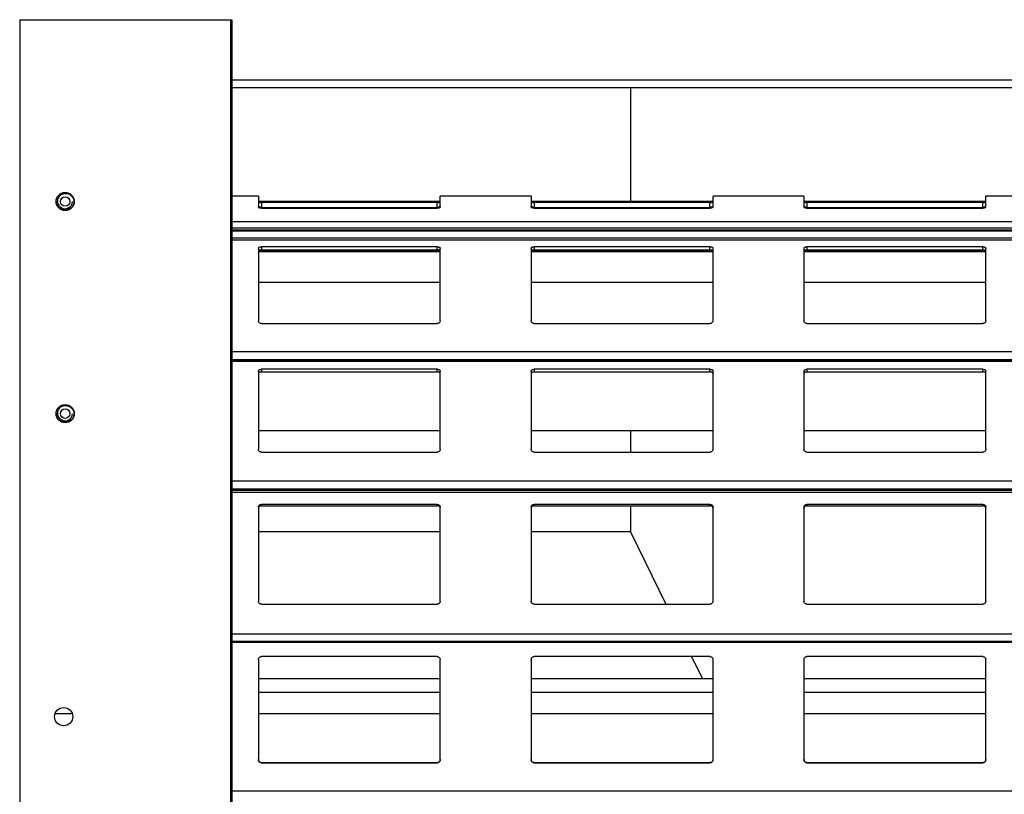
# Model space of a CAD drawing. Header units: millimetres. Extents: x 26 to 422, y 4 to 419.
# Tile 51 of 83: x 209.48 to 215.98, y 399.65 to 404.76. Entities that reach past the tile are written whole.
import ezdxf

# ---------------------------------------------------------------- set-up
doc = ezdxf.new("R2010")
doc.units = ezdxf.units.MM

msp = doc.modelspace()

# ---------------------------------------------------------------- linework, layer by layer
at = {"color": 7, "linetype": 'Continuous', "lineweight": 25}
for p, q in [((209.4795, 404.7596), (210.8695, 404.7596)), ((209.4795, 404.7596), (209.4795, 354.7596)), ((210.8695, 404.7596), (210.8695, 354.7596)), ((210.8695, 404.7596), (210.8795, 404.7596)), ((210.8795, 404.7596), (210.8795, 354.7596)), ((221.5195, 404.3596), (210.8795, 404.3596)), ((221.5195, 404.3096), (210.8795, 404.3096)), ((213.5092, 404.3096), (213.5092, 403.5602)), ((211.0545, 403.5949), (210.8795, 403.5949)), ((211.0545, 403.5949), (211.0545, 403.5231)), ((212.2545, 403.5602), (211.0545, 403.5602)), ((212.2345, 403.5531), (211.0745, 403.5531)), ((211.0745, 403.5531), (211.0745, 403.521)), ((212.2345, 403.521), (212.2345, 403.5531)), ((212.8545, 403.5949), (212.2545, 403.5949)), ((212.2545, 403.5231), (212.2545, 403.5949)), ((212.8545, 403.5949), (212.8545, 403.5231)), ((214.0545, 403.5602), (212.8545, 403.5602)), ((214.0345, 403.5531), (212.8745, 403.5531)), ((212.8745, 403.5531), (212.8745, 403.521)), ((214.0345, 403.521), (214.0345, 403.5531)), ((214.6545, 403.5949), (214.0545, 403.5949)), ((214.0545, 403.5231), (214.0545, 403.5949)), ((214.6545, 403.5949), (214.6545, 403.5231)), ((215.8545, 403.5602), (214.6545, 403.5602)), ((215.8345, 403.5531), (214.6745, 403.5531)), ((214.6745, 403.5531), (214.6745, 403.521)), ((215.8345, 403.521), (215.8345, 403.5531)), ((216.4545, 403.5949), (215.8545, 403.5949)), ((215.8545, 403.5231), (215.8545, 403.5949)), ((211.0745, 403.521), (212.2345, 403.521)), ((211.0745, 403.5156), (212.2345, 403.5156)), ((212.8745, 403.521), (214.0345, 403.521)), ((212.8745, 403.5156), (214.0345, 403.5156)), ((214.6745, 403.521), (215.8345, 403.521)), ((214.6745, 403.5156), (215.8345, 403.5156)), ((210.8795, 403.3669), (251.961, 403.3669)), ((211.0545, 403.2505), (211.0545, 402.773)), ((211.0545, 403.2292), (212.2545, 403.2292)), ((212.2345, 403.2607), (211.0745, 403.2607)), ((211.0745, 403.2607), (211.0745, 403.2406)), ((211.0745, 403.2406), (212.2345, 403.2406)), ((212.2345, 403.2406), (212.2345, 403.2607)), ((212.2545, 402.773), (212.2545, 403.2505)), ((212.8545, 403.2505), (212.8545, 402.773)), ((212.8545, 403.2292), (214.0545, 403.2292)), ((214.0345, 403.2607), (212.8745, 403.2607)), ((212.8745, 403.2607), (212.8745, 403.2406)), ((212.8745, 403.2406), (214.0345, 403.2406)), ((214.0345, 403.2406), (214.0345, 403.2607)), ((214.0545, 402.773), (214.0545, 403.2505)), ((214.6545, 403.2505), (214.6545, 402.773)), ((214.6545, 403.2292), (215.8545, 403.2292)), ((215.8345, 403.2607), (214.6745, 403.2607)), ((214.6745, 403.2607), (214.6745, 403.2406)), ((214.6745, 403.2406), (215.8345, 403.2406)), ((215.8345, 403.2406), (215.8345, 403.2607)), ((215.8545, 402.773), (215.8545, 403.2505)), ((212.2545, 403.0245), (211.0545, 403.0245)), ((214.0545, 403.0245), (212.8545, 403.0245)), ((215.8545, 403.0245), (214.6545, 403.0245)), ((211.0745, 402.7545), (212.2345, 402.7545)), ((212.8745, 402.7545), (214.0345, 402.7545)), ((214.6745, 402.7545), (215.8345, 402.7545)), ((210.8795, 402.5067), (251.961, 402.5067)), ((211.0545, 402.4406), (211.0545, 401.9247)), ((212.2345, 402.4524), (211.0745, 402.4524)), ((211.0745, 402.4524), (211.0745, 402.4346)), ((211.0745, 402.4346), (212.2345, 402.4346)), ((212.2345, 402.4346), (212.2345, 402.4524)), ((212.2545, 401.9247), (212.2545, 402.4406)), ((212.8545, 402.4406), (212.8545, 401.9247)), ((214.0345, 402.4524), (212.8745, 402.4524)), ((212.8745, 402.4524), (212.8745, 402.4346)), ((212.8745, 402.4346), (214.0345, 402.4346)), ((214.0345, 402.4346), (214.0345, 402.4524)), ((214.0545, 401.9247), (214.0545, 402.4406)), ((214.6545, 402.4406), (214.6545, 401.9247)), ((215.8345, 402.4524), (214.6745, 402.4524)), ((214.6745, 402.4524), (214.6745, 402.4346)), ((214.6745, 402.4346), (215.8345, 402.4346)), ((215.8345, 402.4346), (215.8345, 402.4524)), ((215.8545, 401.9247), (215.8545, 402.4406)), ((212.2545, 402.0455), (211.0545, 402.0455)), ((214.0545, 402.0455), (212.8545, 402.0455)), ((213.5092, 402.0455), (213.5092, 401.9055)), ((215.8545, 402.0455), (214.6545, 402.0455)), ((211.0745, 401.9055), (212.2345, 401.9055)), ((212.8745, 401.9055), (214.0345, 401.9055)), ((214.6745, 401.9055), (215.8345, 401.9055)), ((210.8795, 401.6537), (251.961, 401.6537)), ((211.0545, 401.5433), (211.0545, 400.923)), ((212.2345, 401.5603), (211.0745, 401.5603)), ((211.0745, 401.5603), (211.0745, 401.5518)), ((211.0745, 401.5518), (212.2345, 401.5518)), ((212.2345, 401.5518), (212.2345, 401.5603)), ((212.2545, 400.923), (212.2545, 401.5433)), ((212.8545, 401.5433), (212.8545, 400.923)), ((214.0345, 401.5603), (212.8745, 401.5603)), ((212.8745, 401.5603), (212.8745, 401.5518)), ((212.8745, 401.5518), (214.0345, 401.5518)), ((213.5092, 401.5518), (213.5092, 401.3803)), ((214.0345, 401.5518), (214.0345, 401.5603)), ((214.0545, 400.923), (214.0545, 401.5433)), ((214.6545, 401.5433), (214.6545, 400.923)), ((215.8345, 401.5603), (214.6745, 401.5603)), ((214.6745, 401.5603), (214.6745, 401.5518)), ((214.6745, 401.5518), (215.8345, 401.5518)), ((215.8345, 401.5518), (215.8345, 401.5603)), ((215.8545, 400.923), (215.8545, 401.5433)), ((212.2545, 401.3803), (211.0545, 401.3803)), ((213.5092, 401.3803), (212.8545, 401.3803)), ((213.5092, 401.3803), (213.743, 400.9025)), ((211.0745, 400.9025), (212.2345, 400.9025)), ((212.8745, 400.9025), (214.0345, 400.9025)), ((214.6745, 400.9025), (215.8345, 400.9025)), ((210.8795, 400.6516), (251.961, 400.6516)), ((212.2345, 400.5559), (211.0745, 400.5559)), ((214.0345, 400.5559), (212.8745, 400.5559)), ((213.9125, 400.5559), (213.9841, 400.4096)), ((215.8345, 400.5559), (214.6745, 400.5559)), ((211.0545, 400.5359), (211.0545, 399.8759)), ((212.2545, 399.8759), (212.2545, 400.5359)), ((212.8545, 400.5359), (212.8545, 399.8759)), ((214.0545, 399.8759), (214.0545, 400.5359)), ((214.6545, 400.5359), (214.6545, 399.8759)), ((215.8545, 399.8759), (215.8545, 400.5359)), ((212.2545, 400.4096), (211.0545, 400.4096)), ((214.0545, 400.4096), (212.8545, 400.4096)), ((215.8545, 400.4096), (214.6545, 400.4096)), ((209.8262, 400.1794), (209.713, 400.1794)), ((212.2545, 400.1794), (211.0545, 400.1794)), ((214.0545, 400.1794), (212.8545, 400.1794)), ((215.8545, 400.1794), (214.6545, 400.1794)), ((211.0745, 399.8559), (212.2345, 399.8559)), ((211.0745, 399.8559), (211.0745, 399.8559)), ((212.2345, 399.8559), (211.0745, 399.8559)), ((212.2345, 399.8559), (212.2345, 399.8559)), ((212.8745, 399.8559), (214.0345, 399.8559)), ((212.8745, 399.8559), (212.8745, 399.8559)), ((214.0345, 399.8559), (212.8745, 399.8559)), ((214.0345, 399.8559), (214.0345, 399.8559)), ((214.6745, 399.8559), (215.8345, 399.8559)), ((214.6745, 399.8559), (214.6745, 399.8559)), ((215.8345, 399.8559), (214.6745, 399.8559)), ((215.8345, 399.8559), (215.8345, 399.8559))]:
    msp.add_line(p, q, dxfattribs=at)
at = {"color": 8, "linetype": 'Continuous', "lineweight": 25}
for p, q in [((251.961, 403.4244), (210.8795, 403.4244)), ((251.961, 403.3847), (210.8795, 403.3847)), ((251.961, 403.3703), (210.8795, 403.3703)), ((251.961, 403.367), (210.8795, 403.367)), ((251.961, 403.3168), (210.8795, 403.3168)), ((251.961, 403.3048), (210.8795, 403.3048)), ((212.2545, 403.2302), (211.0545, 403.2302)), ((214.0545, 403.2302), (212.8545, 403.2302)), ((215.8545, 403.2302), (214.6545, 403.2302)), ((251.961, 402.568), (210.8795, 402.568)), ((251.961, 402.5141), (210.8795, 402.5141)), ((251.961, 402.505), (210.8795, 402.505)), ((251.961, 401.7139), (210.8795, 401.7139)), ((251.961, 401.6602), (210.8795, 401.6602)), ((251.961, 401.6531), (210.8795, 401.6531)), ((251.961, 401.6398), (210.8795, 401.6398)), ((251.961, 400.7049), (210.8795, 400.7049)), ((251.961, 400.6555), (210.8795, 400.6555)), ((212.2545, 400.3196), (211.0545, 400.3196)), ((214.0545, 400.3196), (212.8545, 400.3196)), ((215.8545, 400.3196), (214.6545, 400.3196)), ((251.961, 399.6683), (210.8795, 399.6683))]:
    msp.add_line(p, q, dxfattribs=at)
at = {"color": 7, "linetype": 'Continuous', "lineweight": 25}
for centre, radius in [((209.7795, 403.5596), 0.06), ((209.7795, 403.5596), 0.0312), ((209.7795, 402.1596), 0.06), ((209.7795, 402.1596), 0.0312), ((209.7696, 400.1596), 0.06)]:
    msp.add_circle(centre, radius, dxfattribs=at)
for centre in [(209.7795, 403.5596), (209.7795, 402.1596)]:
    msp.add_arc(centre, 0.0476, 218.67387, 359.40058, dxfattribs=at)
for points, knots in [([(209.7423, 403.53), (209.739, 403.5345), (209.7325, 403.5435), (209.7293, 403.5601), (209.7312, 403.5767), (209.7388, 403.592), (209.7511, 403.6043), (209.767, 403.6119), (209.7849, 403.614), (209.8027, 403.6101), (209.8185, 403.6004), (209.8305, 403.5857), (209.8371, 403.5678), (209.8375, 403.5482), (209.8311, 403.5298), (209.8229, 403.5171), (209.8161, 403.5128), (209.8148, 403.512)], [0, 0, 0, 0, 0.065691, 0.129292, 0.194428, 0.260113, 0.327631, 0.395428, 0.46532, 0.53538, 0.6075, 0.679919, 0.754192, 0.828973, 0.905368, 0.982526, 1, 1, 1, 1]), ([(209.7204, 403.5641), (209.7202, 403.5625), (209.719, 403.5543), (209.7239, 403.5393), (209.7347, 403.5225), (209.7509, 403.5106), (209.7695, 403.5052), (209.7884, 403.5063), (209.8054, 403.5138), (209.8183, 403.5263), (209.8265, 403.5421), (209.8268, 403.5535), (209.827, 403.5591)], [0, 0, 0, 0, 0.027428, 0.144992, 0.261185, 0.374198, 0.48486, 0.59334, 0.698484, 0.802413, 0.902037, 1, 1, 1, 1]), ([(211.0545, 403.559), (211.0547, 403.5583), (211.0552, 403.5569), (211.0592, 403.5551), (211.065, 403.5537), (211.0705, 403.5532), (211.0736, 403.5532), (211.0745, 403.5531)], [0, 0, 0, 0, 0.241292, 0.48289, 0.713555, 0.923005, 1, 1, 1, 1]), ([(212.2345, 403.5531), (212.2366, 403.5532), (212.2408, 403.5533), (212.2464, 403.5542), (212.2509, 403.5555), (212.2539, 403.5572), (212.2543, 403.5584), (212.2545, 403.559)], [0, 0, 0, 0, 0.190903, 0.381612, 0.579817, 0.79537, 1, 1, 1, 1]), ([(212.8545, 403.559), (212.8547, 403.5583), (212.8552, 403.5569), (212.8592, 403.5551), (212.865, 403.5537), (212.8705, 403.5532), (212.8736, 403.5532), (212.8745, 403.5531)], [0, 0, 0, 0, 0.241301, 0.482896, 0.713559, 0.923006, 1, 1, 1, 1]), ([(214.0345, 403.5531), (214.0366, 403.5532), (214.0408, 403.5533), (214.0464, 403.5542), (214.0509, 403.5555), (214.0539, 403.5572), (214.0543, 403.5584), (214.0545, 403.559)], [0, 0, 0, 0, 0.190965, 0.381664, 0.579808, 0.795381, 1, 1, 1, 1]), ([(214.6545, 403.559), (214.6547, 403.5583), (214.6552, 403.5569), (214.6592, 403.5551), (214.665, 403.5537), (214.6705, 403.5532), (214.6736, 403.5532), (214.6745, 403.5531)], [0, 0, 0, 0, 0.241283, 0.482907, 0.713563, 0.922936, 1, 1, 1, 1]), ([(215.8345, 403.5531), (215.8366, 403.5532), (215.8408, 403.5533), (215.8464, 403.5542), (215.8509, 403.5555), (215.8539, 403.5572), (215.8543, 403.5584), (215.8545, 403.559)], [0, 0, 0, 0, 0.190896, 0.381598, 0.579843, 0.795389, 1, 1, 1, 1]), ([(211.0745, 403.521), (211.0724, 403.5211), (211.0682, 403.5212), (211.0625, 403.5221), (211.058, 403.5234), (211.055, 403.5251), (211.0547, 403.5262), (211.0545, 403.5268)], [0, 0, 0, 0, 0.19125, 0.382199, 0.58063, 0.796253, 1, 1, 1, 1]), ([(211.0745, 403.5156), (211.0723, 403.5156), (211.0679, 403.5158), (211.062, 403.5171), (211.0574, 403.5189), (211.0549, 403.5211), (211.0546, 403.5225), (211.0545, 403.5231)], [0, 0, 0, 0, 0.20787, 0.415681, 0.626102, 0.841706, 1, 1, 1, 1]), ([(212.2545, 403.5268), (212.2542, 403.5261), (212.2537, 403.5248), (212.2497, 403.5229), (212.244, 403.5216), (212.2385, 403.5211), (212.2353, 403.521), (212.2345, 403.521)], [0, 0, 0, 0, 0.240911, 0.482118, 0.712596, 0.922149, 1, 1, 1, 1]), ([(212.2545, 403.5231), (212.2542, 403.5223), (212.2538, 403.5206), (212.2502, 403.5183), (212.2449, 403.5165), (212.2393, 403.5157), (212.2358, 403.5156), (212.2345, 403.5156)], [0, 0, 0, 0, 0.221382, 0.442715, 0.662088, 0.876196, 1, 1, 1, 1]), ([(212.8745, 403.521), (212.8724, 403.5211), (212.8682, 403.5212), (212.8625, 403.5221), (212.858, 403.5234), (212.855, 403.5251), (212.8547, 403.5262), (212.8545, 403.5268)], [0, 0, 0, 0, 0.191242, 0.382245, 0.580618, 0.796262, 1, 1, 1, 1]), ([(212.8745, 403.5156), (212.8723, 403.5156), (212.8679, 403.5158), (212.862, 403.5171), (212.8574, 403.5189), (212.8549, 403.5211), (212.8546, 403.5225), (212.8545, 403.5231)], [0, 0, 0, 0, 0.207869, 0.415678, 0.626097, 0.841698, 1, 1, 1, 1]), ([(214.0545, 403.5268), (214.0542, 403.5261), (214.0537, 403.5248), (214.0497, 403.5229), (214.044, 403.5216), (214.0385, 403.5211), (214.0353, 403.521), (214.0345, 403.521)], [0, 0, 0, 0, 0.240895, 0.482085, 0.712547, 0.922155, 1, 1, 1, 1]), ([(214.0545, 403.5231), (214.0542, 403.5223), (214.0538, 403.5206), (214.0502, 403.5183), (214.0449, 403.5165), (214.0393, 403.5157), (214.0358, 403.5156), (214.0345, 403.5156)], [0, 0, 0, 0, 0.22137, 0.442727, 0.662031, 0.876128, 1, 1, 1, 1]), ([(214.6745, 403.521), (214.6724, 403.5211), (214.6682, 403.5212), (214.6625, 403.5221), (214.658, 403.5234), (214.655, 403.5251), (214.6547, 403.5262), (214.6545, 403.5268)], [0, 0, 0, 0, 0.191242, 0.382245, 0.580618, 0.796262, 1, 1, 1, 1]), ([(214.6745, 403.5156), (214.6723, 403.5156), (214.6679, 403.5158), (214.662, 403.5171), (214.6574, 403.5189), (214.6549, 403.5211), (214.6546, 403.5225), (214.6545, 403.5231)], [0, 0, 0, 0, 0.207869, 0.415678, 0.626097, 0.841698, 1, 1, 1, 1]), ([(215.8545, 403.5268), (215.8542, 403.5261), (215.8537, 403.5248), (215.8497, 403.5229), (215.844, 403.5216), (215.8385, 403.5211), (215.8353, 403.521), (215.8345, 403.521)], [0, 0, 0, 0, 0.240911, 0.482116, 0.712593, 0.922077, 1, 1, 1, 1]), ([(215.8545, 403.5231), (215.8542, 403.5223), (215.8538, 403.5206), (215.8502, 403.5183), (215.8449, 403.5165), (215.8393, 403.5157), (215.8358, 403.5156), (215.8345, 403.5156)], [0, 0, 0, 0, 0.221382, 0.442715, 0.662088, 0.876196, 1, 1, 1, 1]), ([(211.0545, 403.2505), (211.0547, 403.2518), (211.0552, 403.2543), (211.0592, 403.2575), (211.065, 403.2597), (211.0705, 403.2606), (211.0736, 403.2607), (211.0745, 403.2607)], [0, 0, 0, 0, 0.241312, 0.482935, 0.713542, 0.923011, 1, 1, 1, 1]), ([(211.0745, 403.2406), (211.0724, 403.2405), (211.0682, 403.2403), (211.0625, 403.2388), (211.058, 403.2365), (211.055, 403.2336), (211.0547, 403.2314), (211.0545, 403.2304)], [0, 0, 0, 0, 0.191236, 0.38216, 0.580569, 0.796153, 1, 1, 1, 1]), ([(212.2345, 403.2607), (212.2366, 403.2606), (212.2408, 403.2604), (212.2464, 403.2589), (212.2509, 403.2566), (212.2539, 403.2538), (212.2543, 403.2516), (212.2545, 403.2505)], [0, 0, 0, 0, 0.190918, 0.381602, 0.579791, 0.795359, 1, 1, 1, 1]), ([(212.2545, 403.2304), (212.2542, 403.2316), (212.2537, 403.2341), (212.2497, 403.2374), (212.244, 403.2396), (212.2385, 403.2405), (212.2353, 403.2406), (212.2345, 403.2406)], [0, 0, 0, 0, 0.240904, 0.482099, 0.7126, 0.922156, 1, 1, 1, 1]), ([(212.8545, 403.2505), (212.8547, 403.2518), (212.8552, 403.2543), (212.8592, 403.2575), (212.865, 403.2597), (212.8705, 403.2606), (212.8736, 403.2607), (212.8745, 403.2607)], [0, 0, 0, 0, 0.241321, 0.482941, 0.713546, 0.923012, 1, 1, 1, 1]), ([(212.8745, 403.2406), (212.8724, 403.2405), (212.8682, 403.2403), (212.8625, 403.2388), (212.858, 403.2365), (212.855, 403.2336), (212.8547, 403.2314), (212.8545, 403.2304)], [0, 0, 0, 0, 0.191227, 0.382207, 0.580557, 0.796163, 1, 1, 1, 1]), ([(214.0345, 403.2607), (214.0366, 403.2606), (214.0408, 403.2604), (214.0464, 403.2589), (214.0509, 403.2566), (214.0539, 403.2538), (214.0543, 403.2516), (214.0545, 403.2505)], [0, 0, 0, 0, 0.19098, 0.381653, 0.579783, 0.79537, 1, 1, 1, 1]), ([(214.0545, 403.2304), (214.0542, 403.2316), (214.0537, 403.2341), (214.0497, 403.2374), (214.044, 403.2396), (214.0385, 403.2405), (214.0353, 403.2406), (214.0345, 403.2406)], [0, 0, 0, 0, 0.2408871, 0.4820658, 0.7125513, 0.9221611, 1, 1, 1, 1]), ([(214.6545, 403.2505), (214.6547, 403.2518), (214.6552, 403.2543), (214.6592, 403.2575), (214.665, 403.2597), (214.6705, 403.2606), (214.6736, 403.2607), (214.6745, 403.2607)], [0, 0, 0, 0, 0.241303, 0.482952, 0.71355, 0.922941, 1, 1, 1, 1]), ([(214.6745, 403.2406), (214.6724, 403.2405), (214.6682, 403.2403), (214.6625, 403.2388), (214.658, 403.2365), (214.655, 403.2336), (214.6547, 403.2314), (214.6545, 403.2304)], [0, 0, 0, 0, 0.191227, 0.382207, 0.580557, 0.796163, 1, 1, 1, 1]), ([(215.8345, 403.2607), (215.8366, 403.2606), (215.8408, 403.2604), (215.8464, 403.2589), (215.8509, 403.2566), (215.8539, 403.2538), (215.8543, 403.2516), (215.8545, 403.2505)], [0, 0, 0, 0, 0.190911, 0.381587, 0.579818, 0.795377, 1, 1, 1, 1]), ([(215.8545, 403.2304), (215.8542, 403.2316), (215.8537, 403.2341), (215.8497, 403.2374), (215.844, 403.2396), (215.8385, 403.2405), (215.8353, 403.2406), (215.8345, 403.2406)], [0, 0, 0, 0, 0.240903, 0.482097, 0.712598, 0.922083, 1, 1, 1, 1]), ([(211.0745, 402.7545), (211.0723, 402.7547), (211.0679, 402.7551), (211.062, 402.7582), (211.0574, 402.7627), (211.0549, 402.7679), (211.0546, 402.7715), (211.0545, 402.773)], [0, 0, 0, 0, 0.207874, 0.415685, 0.626057, 0.841748, 1, 1, 1, 1]), ([(212.2545, 402.773), (212.2542, 402.7709), (212.2538, 402.7667), (212.2502, 402.761), (212.2449, 402.7568), (212.2393, 402.7548), (212.2358, 402.7546), (212.2345, 402.7545)], [0, 0, 0, 0, 0.221309, 0.442739, 0.662077, 0.876187, 1, 1, 1, 1]), ([(212.8745, 402.7545), (212.8723, 402.7547), (212.8679, 402.7551), (212.862, 402.7582), (212.8574, 402.7627), (212.8549, 402.7679), (212.8546, 402.7715), (212.8545, 402.773)], [0, 0, 0, 0, 0.207872, 0.415681, 0.626051, 0.841741, 1, 1, 1, 1]), ([(214.0545, 402.773), (214.0542, 402.7709), (214.0538, 402.7667), (214.0502, 402.761), (214.0449, 402.7568), (214.0393, 402.7548), (214.0358, 402.7546), (214.0345, 402.7545)], [0, 0, 0, 0, 0.2212967, 0.4427515, 0.6620207, 0.8761194, 1, 1, 1, 1]), ([(214.6745, 402.7545), (214.6723, 402.7547), (214.6679, 402.7551), (214.662, 402.7582), (214.6574, 402.7627), (214.6549, 402.7679), (214.6546, 402.7715), (214.6545, 402.773)], [0, 0, 0, 0, 0.207872, 0.415681, 0.626051, 0.841741, 1, 1, 1, 1]), ([(215.8545, 402.773), (215.8542, 402.7709), (215.8538, 402.7667), (215.8502, 402.761), (215.8449, 402.7568), (215.8393, 402.7548), (215.8358, 402.7546), (215.8345, 402.7545)], [0, 0, 0, 0, 0.221309, 0.442739, 0.662077, 0.876187, 1, 1, 1, 1]), ([(211.0545, 402.4406), (211.0547, 402.4421), (211.0552, 402.445), (211.0592, 402.4487), (211.065, 402.4513), (211.0705, 402.4523), (211.0736, 402.4524), (211.0745, 402.4524)], [0, 0, 0, 0, 0.241223, 0.482931, 0.713505, 0.923002, 1, 1, 1, 1]), ([(211.0745, 402.4346), (211.0724, 402.4345), (211.0682, 402.4343), (211.0625, 402.4325), (211.058, 402.4299), (211.055, 402.4265), (211.0547, 402.424), (211.0545, 402.4228)], [0, 0, 0, 0, 0.1912446, 0.382169, 0.5805615, 0.7962044, 1, 1, 1, 1]), ([(212.2345, 402.4524), (212.2366, 402.4523), (212.2408, 402.4521), (212.2464, 402.4504), (212.2509, 402.4477), (212.2539, 402.4444), (212.2543, 402.4419), (212.2545, 402.4406)], [0, 0, 0, 0, 0.190933, 0.381611, 0.579863, 0.795384, 1, 1, 1, 1]), ([(212.2545, 402.4228), (212.2542, 402.4242), (212.2537, 402.4271), (212.2497, 402.4309), (212.244, 402.4335), (212.2385, 402.4345), (212.2353, 402.4346), (212.2345, 402.4346)], [0, 0, 0, 0, 0.240931, 0.48211, 0.712595, 0.922152, 1, 1, 1, 1]), ([(212.8545, 402.4406), (212.8547, 402.4421), (212.8552, 402.445), (212.8592, 402.4487), (212.865, 402.4513), (212.8705, 402.4523), (212.8736, 402.4524), (212.8745, 402.4524)], [0, 0, 0, 0, 0.241232, 0.482937, 0.713508, 0.923003, 1, 1, 1, 1]), ([(212.8745, 402.4346), (212.8724, 402.4345), (212.8682, 402.4343), (212.8625, 402.4325), (212.858, 402.4299), (212.855, 402.4265), (212.8547, 402.424), (212.8545, 402.4228)], [0, 0, 0, 0, 0.191236, 0.382215, 0.58055, 0.796214, 1, 1, 1, 1]), ([(214.0345, 402.4524), (214.0366, 402.4523), (214.0408, 402.4521), (214.0464, 402.4504), (214.0509, 402.4477), (214.0539, 402.4444), (214.0543, 402.4419), (214.0545, 402.4406)], [0, 0, 0, 0, 0.190994, 0.381662, 0.579855, 0.795395, 1, 1, 1, 1]), ([(214.0545, 402.4228), (214.0542, 402.4242), (214.0537, 402.4271), (214.0497, 402.4309), (214.044, 402.4335), (214.0385, 402.4345), (214.0353, 402.4346), (214.0345, 402.4346)], [0, 0, 0, 0, 0.240915, 0.482077, 0.712545, 0.922157, 1, 1, 1, 1]), ([(214.6545, 402.4406), (214.6547, 402.4421), (214.6552, 402.445), (214.6592, 402.4487), (214.665, 402.4513), (214.6705, 402.4523), (214.6736, 402.4524), (214.6745, 402.4524)], [0, 0, 0, 0, 0.241214, 0.482947, 0.713512, 0.922933, 1, 1, 1, 1]), ([(214.6745, 402.4346), (214.6724, 402.4345), (214.6682, 402.4343), (214.6625, 402.4325), (214.658, 402.4299), (214.655, 402.4265), (214.6547, 402.424), (214.6545, 402.4228)], [0, 0, 0, 0, 0.191236, 0.382215, 0.58055, 0.796214, 1, 1, 1, 1]), ([(215.8345, 402.4524), (215.8366, 402.4523), (215.8408, 402.4521), (215.8464, 402.4504), (215.8509, 402.4477), (215.8539, 402.4444), (215.8543, 402.4419), (215.8545, 402.4406)], [0, 0, 0, 0, 0.1909252, 0.381596, 0.5798899, 0.7954019, 1, 1, 1, 1]), ([(215.8545, 402.4228), (215.8542, 402.4242), (215.8537, 402.4271), (215.8497, 402.4309), (215.844, 402.4335), (215.8385, 402.4345), (215.8353, 402.4346), (215.8345, 402.4346)], [0, 0, 0, 0, 0.240931, 0.482108, 0.712592, 0.92208, 1, 1, 1, 1]), ([(209.7423, 402.13), (209.739, 402.1345), (209.7325, 402.1435), (209.7293, 402.1601), (209.7312, 402.1767), (209.7388, 402.192), (209.7511, 402.2043), (209.767, 402.212), (209.7849, 402.214), (209.8027, 402.2101), (209.8185, 402.2003), (209.8305, 402.1857), (209.8371, 402.1678), (209.8375, 402.1482), (209.8311, 402.1298), (209.8229, 402.1171), (209.8161, 402.1128), (209.8148, 402.112)], [0, 0, 0, 0, 0.065692, 0.129276, 0.194413, 0.260116, 0.327622, 0.395428, 0.465319, 0.535376, 0.607507, 0.679927, 0.754183, 0.828966, 0.905362, 0.982536, 1, 1, 1, 1]), ([(209.7204, 402.1641), (209.7202, 402.1625), (209.719, 402.1543), (209.7239, 402.1393), (209.7347, 402.1225), (209.7509, 402.1106), (209.7695, 402.1052), (209.7884, 402.1063), (209.8054, 402.1138), (209.8183, 402.1263), (209.8265, 402.1421), (209.8268, 402.1535), (209.827, 402.1591)], [0, 0, 0, 0, 0.0274288, 0.1449945, 0.2611895, 0.3742211, 0.4848772, 0.5933594, 0.6985053, 0.8024361, 0.9020618, 1, 1, 1, 1]), ([(211.0745, 401.9055), (211.0723, 401.9057), (211.0679, 401.9061), (211.062, 401.9093), (211.0574, 401.914), (211.0549, 401.9194), (211.0546, 401.9231), (211.0545, 401.9247)], [0, 0, 0, 0, 0.207855, 0.4156972, 0.6260157, 0.8416659, 1, 1, 1, 1]), ([(212.2545, 401.9247), (212.2542, 401.9225), (212.2538, 401.9181), (212.2502, 401.9123), (212.2449, 401.9079), (212.2393, 401.9058), (212.2358, 401.9056), (212.2345, 401.9055)], [0, 0, 0, 0, 0.2213909, 0.4428165, 0.6620754, 0.8761958, 1, 1, 1, 1]), ([(212.8745, 401.9055), (212.8723, 401.9057), (212.8679, 401.9061), (212.862, 401.9093), (212.8574, 401.914), (212.8549, 401.9194), (212.8546, 401.9231), (212.8545, 401.9247)], [0, 0, 0, 0, 0.207853, 0.415693, 0.62601, 0.841658, 1, 1, 1, 1]), ([(214.0545, 401.9247), (214.0542, 401.9225), (214.0538, 401.9181), (214.0502, 401.9123), (214.0449, 401.9079), (214.0393, 401.9058), (214.0358, 401.9056), (214.0345, 401.9055)], [0, 0, 0, 0, 0.2213787, 0.4428287, 0.6620191, 0.8761277, 1, 1, 1, 1]), ([(214.6745, 401.9055), (214.6723, 401.9057), (214.6679, 401.9061), (214.662, 401.9093), (214.6574, 401.914), (214.6549, 401.9194), (214.6546, 401.9231), (214.6545, 401.9247)], [0, 0, 0, 0, 0.207853, 0.415693, 0.62601, 0.841658, 1, 1, 1, 1]), ([(215.8545, 401.9247), (215.8542, 401.9225), (215.8538, 401.9181), (215.8502, 401.9123), (215.8449, 401.9079), (215.8393, 401.9058), (215.8358, 401.9056), (215.8345, 401.9055)], [0, 0, 0, 0, 0.2213909, 0.4428165, 0.6620754, 0.8761958, 1, 1, 1, 1]), ([(211.0545, 401.5433), (211.0547, 401.5453), (211.0552, 401.5495), (211.0592, 401.5549), (211.065, 401.5586), (211.0705, 401.5601), (211.0736, 401.5602), (211.0745, 401.5603)], [0, 0, 0, 0, 0.24128, 0.482919, 0.71355, 0.923002, 1, 1, 1, 1]), ([(211.0745, 401.5518), (211.0724, 401.5517), (211.0682, 401.5513), (211.0625, 401.5488), (211.058, 401.545), (211.055, 401.5402), (211.0547, 401.5366), (211.0545, 401.5348)], [0, 0, 0, 0, 0.191254, 0.382217, 0.580618, 0.796214, 1, 1, 1, 1]), ([(212.2345, 401.5603), (212.2366, 401.5601), (212.2408, 401.5598), (212.2464, 401.5572), (212.2509, 401.5534), (212.2539, 401.5486), (212.2543, 401.545), (212.2545, 401.5433)], [0, 0, 0, 0, 0.190932, 0.38163, 0.579833, 0.795406, 1, 1, 1, 1]), ([(212.2545, 401.5348), (212.2542, 401.5369), (212.2537, 401.541), (212.2497, 401.5464), (212.244, 401.5502), (212.2385, 401.5517), (212.2353, 401.5518), (212.2345, 401.5518)], [0, 0, 0, 0, 0.240889, 0.482104, 0.712588, 0.922149, 1, 1, 1, 1]), ([(212.8545, 401.5433), (212.8547, 401.5453), (212.8552, 401.5495), (212.8592, 401.5549), (212.865, 401.5586), (212.8705, 401.5601), (212.8736, 401.5602), (212.8745, 401.5603)], [0, 0, 0, 0, 0.24129, 0.482925, 0.713553, 0.923003, 1, 1, 1, 1]), ([(212.8745, 401.5518), (212.8724, 401.5517), (212.8682, 401.5513), (212.8625, 401.5488), (212.858, 401.545), (212.855, 401.5402), (212.8547, 401.5366), (212.8545, 401.5348)], [0, 0, 0, 0, 0.191246, 0.382263, 0.580606, 0.796223, 1, 1, 1, 1]), ([(214.0345, 401.5603), (214.0366, 401.5601), (214.0408, 401.5598), (214.0464, 401.5572), (214.0509, 401.5534), (214.0539, 401.5486), (214.0543, 401.545), (214.0545, 401.5433)], [0, 0, 0, 0, 0.190994, 0.381681, 0.579825, 0.795416, 1, 1, 1, 1]), ([(214.0545, 401.5348), (214.0542, 401.5369), (214.0537, 401.541), (214.0497, 401.5464), (214.044, 401.5502), (214.0385, 401.5517), (214.0353, 401.5518), (214.0345, 401.5518)], [0, 0, 0, 0, 0.240872, 0.482071, 0.712539, 0.922154, 1, 1, 1, 1]), ([(214.6545, 401.5433), (214.6547, 401.5453), (214.6552, 401.5495), (214.6592, 401.5549), (214.665, 401.5586), (214.6705, 401.5601), (214.6736, 401.5602), (214.6745, 401.5603)], [0, 0, 0, 0, 0.241271, 0.482936, 0.713557, 0.922932, 1, 1, 1, 1]), ([(214.6745, 401.5518), (214.6724, 401.5517), (214.6682, 401.5513), (214.6625, 401.5488), (214.658, 401.545), (214.655, 401.5402), (214.6547, 401.5366), (214.6545, 401.5348)], [0, 0, 0, 0, 0.191246, 0.382263, 0.580606, 0.796223, 1, 1, 1, 1]), ([(215.8345, 401.5603), (215.8366, 401.5601), (215.8408, 401.5598), (215.8464, 401.5572), (215.8509, 401.5534), (215.8539, 401.5486), (215.8543, 401.545), (215.8545, 401.5433)], [0, 0, 0, 0, 0.1909247, 0.3816151, 0.5798598, 0.7954238, 1, 1, 1, 1]), ([(215.8545, 401.5348), (215.8542, 401.5369), (215.8537, 401.541), (215.8497, 401.5464), (215.844, 401.5502), (215.8385, 401.5517), (215.8353, 401.5518), (215.8345, 401.5518)], [0, 0, 0, 0, 0.2408879, 0.4821021, 0.7125853, 0.9220765, 1, 1, 1, 1]), ([(211.0745, 400.9025), (211.0723, 400.9027), (211.0679, 400.9031), (211.062, 400.9065), (211.0574, 400.9115), (211.0549, 400.9173), (211.0546, 400.9213), (211.0545, 400.923)], [0, 0, 0, 0, 0.207882, 0.415732, 0.626117, 0.841825, 1, 1, 1, 1]), ([(212.2545, 400.923), (212.2542, 400.9206), (212.2538, 400.9159), (212.2502, 400.9097), (212.2449, 400.905), (212.2393, 400.9028), (212.2358, 400.9025), (212.2345, 400.9025)], [0, 0, 0, 0, 0.221259, 0.442697, 0.662041, 0.876182, 1, 1, 1, 1]), ([(212.8745, 400.9025), (212.8723, 400.9027), (212.8679, 400.9031), (212.862, 400.9065), (212.8574, 400.9115), (212.8549, 400.9173), (212.8546, 400.9213), (212.8545, 400.923)], [0, 0, 0, 0, 0.20788, 0.415728, 0.626112, 0.841817, 1, 1, 1, 1]), ([(214.0545, 400.923), (214.0542, 400.9206), (214.0538, 400.9159), (214.0502, 400.9097), (214.0449, 400.905), (214.0393, 400.9028), (214.0358, 400.9025), (214.0345, 400.9025)], [0, 0, 0, 0, 0.221246, 0.442709, 0.661984, 0.876113, 1, 1, 1, 1]), ([(214.6745, 400.9025), (214.6723, 400.9027), (214.6679, 400.9031), (214.662, 400.9065), (214.6574, 400.9115), (214.6549, 400.9173), (214.6546, 400.9213), (214.6545, 400.923)], [0, 0, 0, 0, 0.20788, 0.415728, 0.626112, 0.841817, 1, 1, 1, 1]), ([(215.8545, 400.923), (215.8542, 400.9206), (215.8538, 400.9159), (215.8502, 400.9097), (215.8449, 400.905), (215.8393, 400.9028), (215.8358, 400.9025), (215.8345, 400.9025)], [0, 0, 0, 0, 0.221259, 0.442697, 0.662041, 0.876182, 1, 1, 1, 1]), ([(211.0545, 400.5359), (211.0547, 400.5383), (211.0552, 400.5432), (211.0592, 400.5496), (211.065, 400.554), (211.0705, 400.5558), (211.0736, 400.5559), (211.0745, 400.5559)], [0, 0, 0, 0, 0.24131, 0.482964, 0.713553, 0.923015, 1, 1, 1, 1]), ([(212.2345, 400.5559), (212.2366, 400.5557), (212.2408, 400.5553), (212.2464, 400.5524), (212.2509, 400.5479), (212.2539, 400.5422), (212.2543, 400.538), (212.2545, 400.5359)], [0, 0, 0, 0, 0.1908769, 0.381567, 0.5797805, 0.7953677, 1, 1, 1, 1]), ([(212.8545, 400.5359), (212.8547, 400.5383), (212.8552, 400.5432), (212.8592, 400.5496), (212.865, 400.554), (212.8705, 400.5558), (212.8736, 400.5559), (212.8745, 400.5559)], [0, 0, 0, 0, 0.241319, 0.48297, 0.713557, 0.923016, 1, 1, 1, 1]), ([(214.0345, 400.5559), (214.0366, 400.5557), (214.0408, 400.5553), (214.0464, 400.5524), (214.0509, 400.5479), (214.0539, 400.5422), (214.0543, 400.538), (214.0545, 400.5359)], [0, 0, 0, 0, 0.190938, 0.381618, 0.579772, 0.795379, 1, 1, 1, 1]), ([(214.6545, 400.5359), (214.6547, 400.5383), (214.6552, 400.5432), (214.6592, 400.5496), (214.665, 400.554), (214.6705, 400.5558), (214.6736, 400.5559), (214.6745, 400.5559)], [0, 0, 0, 0, 0.2413004, 0.4829808, 0.713561, 0.9229457, 1, 1, 1, 1]), ([(215.8345, 400.5559), (215.8366, 400.5557), (215.8408, 400.5553), (215.8464, 400.5524), (215.8509, 400.5479), (215.8539, 400.5422), (215.8543, 400.538), (215.8545, 400.5359)], [0, 0, 0, 0, 0.190869, 0.381552, 0.579807, 0.795386, 1, 1, 1, 1]), ([(211.0745, 399.8559), (211.0723, 399.8561), (211.0679, 399.8565), (211.062, 399.8599), (211.0574, 399.8648), (211.0549, 399.8704), (211.0546, 399.8743), (211.0545, 399.8759)], [0, 0, 0, 0, 0.207875, 0.415659, 0.626, 0.841675, 1, 1, 1, 1]), ([(211.0545, 399.8759), (211.0547, 399.8736), (211.0551, 399.8688), (211.0579, 399.8649), (211.0594, 399.8628)], [0, 0, 0, 0, 0.484537, 1, 1, 1, 1]), ([(211.0594, 399.8628), (211.061, 399.8613), (211.0643, 399.8582), (211.0698, 399.8562), (211.0733, 399.856), (211.0745, 399.8559)], [0, 0, 0, 0, 0.396672, 0.79398, 1, 1, 1, 1]), ([(212.2545, 399.8759), (212.2542, 399.8736), (212.2538, 399.869), (212.2502, 399.8629), (212.2449, 399.8584), (212.2393, 399.8562), (212.2358, 399.856), (212.2345, 399.8559)], [0, 0, 0, 0, 0.2213, 0.44269, 0.662041, 0.876202, 1, 1, 1, 1]), ([(212.2345, 399.8559), (212.2366, 399.8561), (212.241, 399.8565), (212.2461, 399.8593), (212.2486, 399.8618), (212.2496, 399.8628)], [0, 0, 0, 0, 0.3758237, 0.7511167, 1, 1, 1, 1]), ([(212.2496, 399.8628), (212.2509, 399.8647), (212.2538, 399.8686), (212.2542, 399.8734), (212.2545, 399.8759)], [0, 0, 0, 0, 0.480568, 1, 1, 1, 1]), ([(212.8745, 399.8559), (212.8723, 399.8561), (212.8679, 399.8565), (212.862, 399.8599), (212.8574, 399.8648), (212.8549, 399.8704), (212.8546, 399.8743), (212.8545, 399.8759)], [0, 0, 0, 0, 0.207873, 0.415655, 0.625994, 0.841667, 1, 1, 1, 1]), ([(212.8545, 399.8759), (212.8547, 399.8736), (212.8551, 399.8688), (212.8579, 399.8649), (212.8594, 399.8628)], [0, 0, 0, 0, 0.4844977, 1, 1, 1, 1]), ([(212.8594, 399.8628), (212.861, 399.8613), (212.8643, 399.8582), (212.8698, 399.8562), (212.8733, 399.856), (212.8745, 399.8559)], [0, 0, 0, 0, 0.396672, 0.79398, 1, 1, 1, 1]), ([(214.0545, 399.8759), (214.0542, 399.8736), (214.0538, 399.869), (214.0502, 399.8629), (214.0449, 399.8584), (214.0393, 399.8562), (214.0358, 399.856), (214.0345, 399.8559)], [0, 0, 0, 0, 0.221288, 0.442703, 0.661985, 0.876134, 1, 1, 1, 1]), ([(214.0345, 399.8559), (214.0366, 399.8561), (214.041, 399.8565), (214.0461, 399.8593), (214.0486, 399.8618), (214.0496, 399.8628)], [0, 0, 0, 0, 0.375909, 0.751151, 1, 1, 1, 1]), ([(214.0496, 399.8628), (214.0509, 399.8647), (214.0538, 399.8686), (214.0542, 399.8734), (214.0545, 399.8759)], [0, 0, 0, 0, 0.480568, 1, 1, 1, 1]), ([(214.6745, 399.8559), (214.6723, 399.8561), (214.6679, 399.8565), (214.662, 399.8599), (214.6574, 399.8648), (214.6549, 399.8704), (214.6546, 399.8743), (214.6545, 399.8759)], [0, 0, 0, 0, 0.207873, 0.415655, 0.625994, 0.841667, 1, 1, 1, 1]), ([(214.6545, 399.8759), (214.6547, 399.8736), (214.6551, 399.8688), (214.6579, 399.8649), (214.6594, 399.8628)], [0, 0, 0, 0, 0.4844977, 1, 1, 1, 1]), ([(214.6594, 399.8628), (214.661, 399.8613), (214.6643, 399.8582), (214.6698, 399.8562), (214.6733, 399.856), (214.6745, 399.8559)], [0, 0, 0, 0, 0.3965542, 0.793849, 1, 1, 1, 1]), ([(215.8545, 399.8759), (215.8542, 399.8736), (215.8538, 399.869), (215.8502, 399.8629), (215.8449, 399.8584), (215.8393, 399.8562), (215.8358, 399.856), (215.8345, 399.8559)], [0, 0, 0, 0, 0.2213, 0.44269, 0.662041, 0.876202, 1, 1, 1, 1]), ([(215.8345, 399.8559), (215.8366, 399.8561), (215.841, 399.8565), (215.8461, 399.8593), (215.8486, 399.8618), (215.8496, 399.8628)], [0, 0, 0, 0, 0.375778, 0.751147, 1, 1, 1, 1]), ([(215.8496, 399.8628), (215.8509, 399.8647), (215.8538, 399.8686), (215.8542, 399.8734), (215.8545, 399.8759)], [0, 0, 0, 0, 0.480582, 1, 1, 1, 1])]:
    msp.add_open_spline(points, degree=3, knots=knots, dxfattribs=at)

doc.saveas('drawing.dxf')
